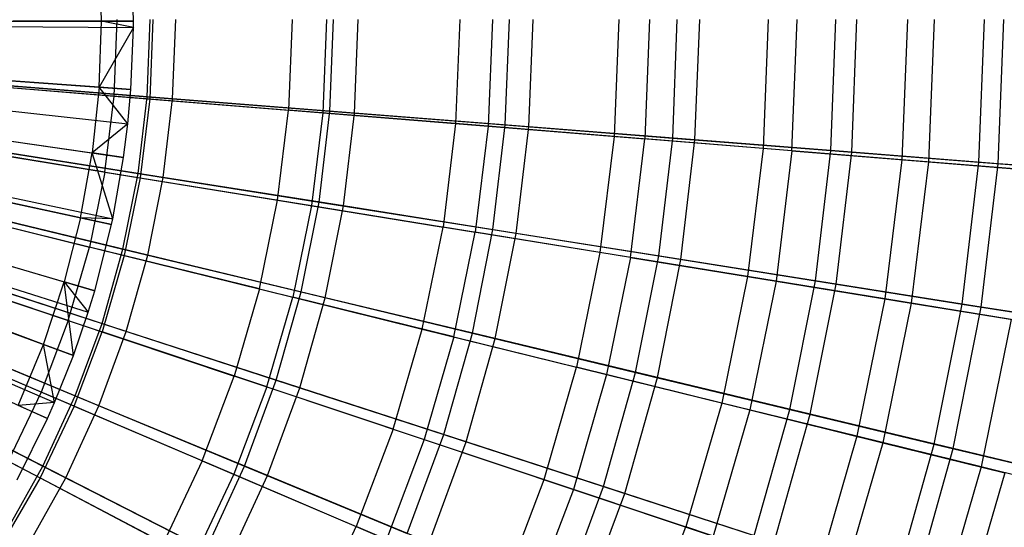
# Model space of a CAD drawing. Extents: x 0.02 to 4.75, y -2.35 to 2.37.
# Tile 107 of 131: x 3.17 to 4.07, y -0.46 to 0.01. Entities that reach past the tile are written whole.
import ezdxf

# ---------------------------------------------------------------- set-up
doc = ezdxf.new("R2010")
doc.units = 0
doc.header["$MEASUREMENT"] = 0
doc.layers.get('0').update_dxf_attribs({"color": 13, "linetype": 'CONTINUOUS'})

# ---------------------------------------------------------------- blocks, each defined once
blk = doc.blocks.new('CTLS_SNOW_BALL_ZWIS_PM_STL')
at = {"color": 0}
for p, q in [((3.24245, 0.00787, 5.07445), (3.24043, 0.0683, 5.07445)), ((3.24245, 0.00787, 5.07445), (3.24043, 0.0683, 5.07445)), ((3.2717, 0.00782, 5.06085), (3.26961, 0.07031, 5.06085)), ((3.2717, 0.00782, 5.06085), (3.26961, 0.07031, 5.06085)), ((2.56501, 0.00911, 5.27739), (3.2717, 0.00782, 5.06085)), ((2.56501, 0.00911, 5.27739), (3.2717, 0.00782, 5.06085)), ((3.25386, -0.06063, 0.74615), (3.25669, 0.00944, 0.74615)), ((3.25386, -0.06063, 0.74615), (3.25669, 0.00944, 0.74615)), ((3.28414, -0.06125, 0.67056), (3.28692, 0.00944, 0.67056)), ((3.28414, -0.06125, 0.67056), (3.28692, 0.00944, 0.67056)), ((3.28948, 0.00944, 4.94134), (3.28655, -0.06327, 4.94134)), ((3.28948, 0.00944, 4.94134), (3.28655, -0.06327, 4.94134)), ((3.30751, -0.06309, 5.02796), (3.31036, 0.00944, 5.02796)), ((3.30751, -0.06309, 5.02796), (3.31036, 0.00944, 5.02796)), ((3.41718, 0.00944, 0.82868), (3.41383, -0.07354, 0.82868)), ((3.41718, 0.00944, 0.82868), (3.41383, -0.07354, 0.82868)), ((3.44866, 0.00944, 4.85631), (3.44522, -0.07608, 4.85631)), ((3.44866, 0.00944, 4.85631), (3.44522, -0.07608, 4.85631)), ((3.4516, -0.07443, 0.7477), (3.4549, 0.00944, 0.7477)), ((3.4516, -0.07443, 0.7477), (3.4549, 0.00944, 0.7477)), ((3.47413, -0.0762, 4.94902), (3.4775, 0.00944, 4.94902)), ((3.47413, -0.0762, 4.94902), (3.4775, 0.00944, 4.94902)), ((3.57078, 0.00944, 0.92342), (3.56693, -0.0859, 0.92342)), ((3.57078, 0.00944, 0.92342), (3.56693, -0.0859, 0.92342)), ((3.60076, 0.00944, 4.75917), (3.59682, -0.08832, 4.75917)), ((3.60076, 0.00944, 4.75917), (3.59682, -0.08832, 4.75917)), ((3.61254, -0.0871, 0.83774), (3.61633, 0.00944, 0.83774)), ((3.61254, -0.0871, 0.83774), (3.61633, 0.00944, 0.83774)), ((3.63409, -0.08879, 4.85725), (3.63795, 0.00944, 4.85725)), ((3.63409, -0.08879, 4.85725), (3.63795, 0.00944, 4.85725)), ((3.71656, 0.00944, 1.02981), (3.71224, -0.09763, 1.02981)), ((3.71656, 0.00944, 1.02981), (3.71224, -0.09763, 1.02981)), ((3.74486, 0.00944, 4.65052), (3.74046, -0.09991, 4.65052)), ((3.74486, 0.00944, 4.65052), (3.74046, -0.09991, 4.65052)), ((3.76597, -0.09917, 0.94012), (3.77023, 0.00944, 0.94012)), ((3.76597, -0.09917, 0.94012), (3.77023, 0.00944, 0.94012)), ((3.78641, -0.10078, 4.75321), (3.79074, 0.00944, 4.75321)), ((3.78641, -0.10078, 4.75321), (3.79074, 0.00944, 4.75321)), ((3.85364, 0.00944, 1.14719), (3.84888, -0.10866, 1.14719)), ((3.85364, 0.00944, 1.14719), (3.84888, -0.10866, 1.14719)), ((3.87525, -0.11079, 4.53101), (3.88009, 0.00944, 4.53101)), ((3.87525, -0.11079, 4.53101), (3.88009, 0.00944, 4.53101)), ((3.91094, -0.11058, 1.05423), (3.91566, 0.00944, 1.05423)), ((3.91094, -0.11058, 1.05423), (3.91566, 0.00944, 1.05423)), ((3.93015, -0.11209, 4.63755), (3.93493, 0.00944, 4.63755)), ((3.93015, -0.11209, 4.63755), (3.93493, 0.00944, 4.63755)), ((3.98119, 0.00944, 1.27486), (3.97602, -0.11893, 1.27486)), ((3.98119, 0.00944, 1.27486), (3.97602, -0.11893, 1.27486)), ((4.00563, 0.00944, 4.40137), (4.00038, -0.12089, 4.40137)), ((4.00563, 0.00944, 4.40137), (4.00038, -0.12089, 4.40137)), ((4.04658, -0.12126, 1.17935), (4.05171, 0.00944, 1.17935)), ((4.04658, -0.12126, 1.17935), (4.05171, 0.00944, 1.17935)), ((4.06444, -0.12266, 4.51097), (4.06963, 0.00944, 4.51097)), ((4.06444, -0.12266, 4.51097), (4.06963, 0.00944, 4.51097)), ((2.56501, 0.00796, 5.27739), (3.27168, 0.00211, 5.06085)), ((2.56501, 0.00796, 5.27739), (3.27168, 0.00211, 5.06085)), ((3.24245, 0.00787, 5.07445), (3.16126, 0.00802, 5.10991)), ((3.24245, 0.00787, 5.07445), (3.16126, 0.00802, 5.10991)), ((3.24021, -0.05255, 5.07445), (3.24245, 0.00787, 5.07445)), ((3.24021, -0.05255, 5.07445), (3.24245, 0.00787, 5.07445)), ((3.27168, 0.00211, 5.06085), (3.24021, -0.05255, 5.07445)), ((3.27168, 0.00211, 5.06085), (3.24021, -0.05255, 5.07445)), ((3.27168, 0.00211, 5.06085), (3.24245, 0.00787, 5.07445)), ((3.27168, 0.00211, 5.06085), (3.24245, 0.00787, 5.07445)), ((3.2717, 0.00782, 5.06085), (3.24245, 0.00787, 5.07445)), ((3.2717, 0.00782, 5.06085), (3.24245, 0.00787, 5.07445)), ((3.26938, -0.05467, 5.06085), (3.27168, 0.00211, 5.06085)), ((3.26938, -0.05467, 5.06085), (3.27168, 0.00211, 5.06085)), ((3.27168, 0.00211, 5.06085), (3.2717, 0.00782, 5.06085)), ((3.27168, 0.00211, 5.06085), (3.2717, 0.00782, 5.06085)), ((2.56454, -0.00352, 5.27739), (3.26938, -0.05467, 5.06085)), ((2.56454, -0.00352, 5.27739), (3.26938, -0.05467, 5.06085)), ((2.56318, -0.01609, 5.27739), (3.26266, -0.11683, 5.06085)), ((2.56318, -0.01609, 5.27739), (3.26266, -0.11683, 5.06085)), ((2.56397, -0.00987, 5.27739), (3.26654, -0.08605, 5.06085)), ((2.56397, -0.00987, 5.27739), (3.26654, -0.08605, 5.06085)), ((2.56094, -0.02854, 5.27739), (3.25157, -0.17836, 5.06085)), ((2.56094, -0.02854, 5.27739), (3.25157, -0.17836, 5.06085)), ((2.56116, -0.0275, 5.27739), (3.25266, -0.17326, 5.06085)), ((2.56116, -0.0275, 5.27739), (3.25266, -0.17326, 5.06085)), ((2.55661, -0.04477, 5.27739), (3.23016, -0.25866, 5.06085)), ((2.55661, -0.04477, 5.27739), (3.23016, -0.25866, 5.06085)), ((2.55783, -0.04079, 5.27739), (3.23617, -0.23896, 5.06085)), ((2.55783, -0.04079, 5.27739), (3.23617, -0.23896, 5.06085)), ((2.55385, -0.05279, 5.27739), (3.21653, -0.29832, 5.06085)), ((2.55385, -0.05279, 5.27739), (3.21653, -0.29832, 5.06085)), ((3.08799, -0.04724, 0.67632), (3.25386, -0.06063, 0.74615)), ((3.08799, -0.04724, 0.67632), (3.25386, -0.06063, 0.74615)), ((3.11118, -0.04764, 0.6068), (3.28414, -0.06125, 0.67056)), ((3.11118, -0.04764, 0.6068), (3.28414, -0.06125, 0.67056)), ((3.12179, -0.04997, 5.01376), (3.28655, -0.06327, 4.94134)), ((3.12179, -0.04997, 5.01376), (3.28655, -0.06327, 4.94134)), ((3.30751, -0.06309, 5.02796), (3.13524, -0.04953, 5.09359)), ((3.30751, -0.06309, 5.02796), (3.13524, -0.04953, 5.09359)), ((3.24021, -0.05255, 5.07445), (3.15923, -0.04667, 5.10991)), ((3.24021, -0.05255, 5.07445), (3.15923, -0.04667, 5.10991)), ((3.24021, -0.05255, 5.07445), (3.23371, -0.11266, 5.07445)), ((3.24021, -0.05255, 5.07445), (3.23371, -0.11266, 5.07445)), ((3.26654, -0.08605, 5.06085), (3.24021, -0.05255, 5.07445)), ((3.26938, -0.05467, 5.06085), (3.24021, -0.05255, 5.07445)), ((3.26654, -0.08605, 5.06085), (3.24021, -0.05255, 5.07445)), ((3.26938, -0.05467, 5.06085), (3.24021, -0.05255, 5.07445)), ((2.55037, -0.0615, 5.27739), (3.19927, -0.34139, 5.06085)), ((2.55037, -0.0615, 5.27739), (3.19927, -0.34139, 5.06085)), ((3.24541, -0.13024, 0.74615), (3.25386, -0.06063, 0.74615)), ((3.24541, -0.13024, 0.74615), (3.25386, -0.06063, 0.74615)), ((3.25386, -0.06063, 0.74615), (3.41383, -0.07354, 0.82868)), ((3.25386, -0.06063, 0.74615), (3.41383, -0.07354, 0.82868)), ((3.26654, -0.08605, 5.06085), (3.26938, -0.05467, 5.06085)), ((3.26654, -0.08605, 5.06085), (3.26938, -0.05467, 5.06085)), ((3.27583, -0.13151, 0.67056), (3.28414, -0.06125, 0.67056)), ((3.27583, -0.13151, 0.67056), (3.28414, -0.06125, 0.67056)), ((3.28414, -0.06125, 0.67056), (3.4516, -0.07443, 0.7477)), ((3.28414, -0.06125, 0.67056), (3.4516, -0.07443, 0.7477)), ((3.29898, -0.13518, 5.02796), (3.30751, -0.06309, 5.02796)), ((3.29898, -0.13518, 5.02796), (3.30751, -0.06309, 5.02796)), ((3.47413, -0.0762, 4.94902), (3.30751, -0.06309, 5.02796)), ((3.47413, -0.0762, 4.94902), (3.30751, -0.06309, 5.02796)), ((2.54905, -0.06449, 5.27739), (3.19275, -0.35614, 5.06085)), ((2.54905, -0.06449, 5.27739), (3.19275, -0.35614, 5.06085)), ((3.28655, -0.06327, 4.94134), (3.27778, -0.13551, 4.94134)), ((3.28655, -0.06327, 4.94134), (3.27778, -0.13551, 4.94134)), ((3.28655, -0.06327, 4.94134), (3.44522, -0.07608, 4.85631)), ((3.28655, -0.06327, 4.94134), (3.44522, -0.07608, 4.85631)), ((3.40382, -0.15599, 0.82868), (3.41383, -0.07354, 0.82868)), ((3.40382, -0.15599, 0.82868), (3.41383, -0.07354, 0.82868)), ((3.56693, -0.0859, 0.92342), (3.41383, -0.07354, 0.82868)), ((3.56693, -0.0859, 0.92342), (3.41383, -0.07354, 0.82868)), ((3.44522, -0.07608, 4.85631), (3.4349, -0.16104, 4.85631)), ((3.44522, -0.07608, 4.85631), (3.4349, -0.16104, 4.85631)), ((3.44174, -0.15779, 0.7477), (3.4516, -0.07443, 0.7477)), ((3.44174, -0.15779, 0.7477), (3.4516, -0.07443, 0.7477)), ((3.44522, -0.07608, 4.85631), (3.59682, -0.08832, 4.75917)), ((3.44522, -0.07608, 4.85631), (3.59682, -0.08832, 4.75917)), ((3.4516, -0.07443, 0.7477), (3.61254, -0.0871, 0.83774)), ((3.4516, -0.07443, 0.7477), (3.61254, -0.0871, 0.83774)), ((3.46406, -0.16132, 4.94902), (3.47413, -0.0762, 4.94902)), ((3.46406, -0.16132, 4.94902), (3.47413, -0.0762, 4.94902)), ((3.63409, -0.08879, 4.85725), (3.47413, -0.0762, 4.94902)), ((3.63409, -0.08879, 4.85725), (3.47413, -0.0762, 4.94902)), ((3.26654, -0.08605, 5.06085), (3.23371, -0.11266, 5.07445)), ((3.26654, -0.08605, 5.06085), (3.23371, -0.11266, 5.07445)), ((3.26266, -0.11683, 5.06085), (3.26654, -0.08605, 5.06085)), ((3.26266, -0.11683, 5.06085), (3.26654, -0.08605, 5.06085)), ((3.56693, -0.0859, 0.92342), (3.55543, -0.18063, 0.92342)), ((3.56693, -0.0859, 0.92342), (3.55543, -0.18063, 0.92342)), ((3.71224, -0.09763, 1.02981), (3.56693, -0.0859, 0.92342)), ((3.71224, -0.09763, 1.02981), (3.56693, -0.0859, 0.92342)), ((3.59682, -0.08832, 4.75917), (3.58503, -0.18544, 4.75917)), ((3.59682, -0.08832, 4.75917), (3.58503, -0.18544, 4.75917)), ((3.59682, -0.08832, 4.75917), (3.74046, -0.09991, 4.65052)), ((3.59682, -0.08832, 4.75917), (3.74046, -0.09991, 4.65052)), ((3.60119, -0.18304, 0.83774), (3.61254, -0.0871, 0.83774)), ((3.60119, -0.18304, 0.83774), (3.61254, -0.0871, 0.83774)), ((3.61254, -0.0871, 0.83774), (3.76597, -0.09917, 0.94012)), ((3.61254, -0.0871, 0.83774), (3.76597, -0.09917, 0.94012)), ((3.62254, -0.18643, 4.85725), (3.63409, -0.08879, 4.85725)), ((3.62254, -0.18643, 4.85725), (3.63409, -0.08879, 4.85725)), ((3.78641, -0.10078, 4.75321), (3.63409, -0.08879, 4.85725)), ((3.78641, -0.10078, 4.75321), (3.63409, -0.08879, 4.85725)), ((3.71224, -0.09763, 1.02981), (3.69932, -0.20401, 1.02981)), ((3.71224, -0.09763, 1.02981), (3.69932, -0.20401, 1.02981)), ((3.84888, -0.10866, 1.14719), (3.71224, -0.09763, 1.02981)), ((3.84888, -0.10866, 1.14719), (3.71224, -0.09763, 1.02981)), ((3.75319, -0.20712, 0.94012), (3.76597, -0.09917, 0.94012)), ((3.75319, -0.20712, 0.94012), (3.76597, -0.09917, 0.94012)), ((3.76597, -0.09917, 0.94012), (3.91094, -0.11058, 1.05423)), ((3.76597, -0.09917, 0.94012), (3.91094, -0.11058, 1.05423)), ((3.24541, -0.13024, 0.74615), (3.08115, -0.10355, 0.67632)), ((3.24541, -0.13024, 0.74615), (3.08115, -0.10355, 0.67632)), ((3.10447, -0.10437, 0.6068), (3.27583, -0.13151, 0.67056)), ((3.10447, -0.10437, 0.6068), (3.27583, -0.13151, 0.67056)), ((3.29898, -0.13518, 5.02796), (3.1283, -0.10815, 5.09359)), ((3.29898, -0.13518, 5.02796), (3.1283, -0.10815, 5.09359)), ((3.15334, -0.10108, 5.10991), (3.23371, -0.11266, 5.07445)), ((3.15334, -0.10108, 5.10991), (3.23371, -0.11266, 5.07445)), ((3.72726, -0.20855, 4.65052), (3.74046, -0.09991, 4.65052)), ((3.72726, -0.20855, 4.65052), (3.74046, -0.09991, 4.65052)), ((3.87525, -0.11079, 4.53101), (3.74046, -0.09991, 4.65052)), ((3.87525, -0.11079, 4.53101), (3.74046, -0.09991, 4.65052)), ((3.77345, -0.21033, 4.75321), (3.78641, -0.10078, 4.75321)), ((3.77345, -0.21033, 4.75321), (3.78641, -0.10078, 4.75321)), ((3.93015, -0.11209, 4.63755), (3.78641, -0.10078, 4.75321)), ((3.93015, -0.11209, 4.63755), (3.78641, -0.10078, 4.75321)), ((3.11462, -0.10899, 5.01376), (3.27778, -0.13551, 4.94134)), ((3.11462, -0.10899, 5.01376), (3.27778, -0.13551, 4.94134)), ((3.22298, -0.17216, 5.07445), (3.23371, -0.11266, 5.07445)), ((3.22298, -0.17216, 5.07445), (3.23371, -0.11266, 5.07445)), ((3.25266, -0.17326, 5.06085), (3.23371, -0.11266, 5.07445)), ((3.25266, -0.17326, 5.06085), (3.23371, -0.11266, 5.07445)), ((3.26266, -0.11683, 5.06085), (3.23371, -0.11266, 5.07445)), ((3.26266, -0.11683, 5.06085), (3.23371, -0.11266, 5.07445)), ((3.25266, -0.17326, 5.06085), (3.26266, -0.11683, 5.06085)), ((3.25266, -0.17326, 5.06085), (3.26266, -0.11683, 5.06085)), ((3.84888, -0.10866, 1.14719), (3.83463, -0.226, 1.14719)), ((3.84888, -0.10866, 1.14719), (3.83463, -0.226, 1.14719)), ((3.97602, -0.11893, 1.27486), (3.84888, -0.10866, 1.14719)), ((3.97602, -0.11893, 1.27486), (3.84888, -0.10866, 1.14719)), ((3.87525, -0.11079, 4.53101), (3.86074, -0.23025, 4.53101)), ((3.87525, -0.11079, 4.53101), (3.86074, -0.23025, 4.53101)), ((3.87525, -0.11079, 4.53101), (4.00038, -0.12089, 4.40137)), ((3.87525, -0.11079, 4.53101), (4.00038, -0.12089, 4.40137)), ((3.89682, -0.22987, 1.05423), (3.91094, -0.11058, 1.05423)), ((3.89682, -0.22987, 1.05423), (3.91094, -0.11058, 1.05423)), ((3.91094, -0.11058, 1.05423), (4.04658, -0.12126, 1.17935)), ((3.91094, -0.11058, 1.05423), (4.04658, -0.12126, 1.17935)), ((3.91586, -0.23288, 4.63755), (3.93015, -0.11209, 4.63755)), ((3.91586, -0.23288, 4.63755), (3.93015, -0.11209, 4.63755)), ((4.06444, -0.12266, 4.51097), (3.93015, -0.11209, 4.63755)), ((4.06444, -0.12266, 4.51097), (3.93015, -0.11209, 4.63755)), ((3.97602, -0.11893, 1.27486), (3.96053, -0.24646, 1.27486)), ((3.97602, -0.11893, 1.27486), (3.96053, -0.24646, 1.27486)), ((4.0929, -0.12836, 1.41204), (3.97602, -0.11893, 1.27486)), ((4.0929, -0.12836, 1.41204), (3.97602, -0.11893, 1.27486)), ((4.00038, -0.12089, 4.40137), (3.98466, -0.25038, 4.40137)), ((4.00038, -0.12089, 4.40137), (3.98466, -0.25038, 4.40137)), ((4.00038, -0.12089, 4.40137), (4.11511, -0.13016, 4.26236)), ((4.00038, -0.12089, 4.40137), (4.11511, -0.13016, 4.26236)), ((4.0312, -0.25115, 1.17935), (4.04658, -0.12126, 1.17935)), ((4.0312, -0.25115, 1.17935), (4.04658, -0.12126, 1.17935)), ((4.04658, -0.12126, 1.17935), (4.17204, -0.13113, 1.31473)), ((4.04658, -0.12126, 1.17935), (4.17204, -0.13113, 1.31473)), ((4.0489, -0.25395, 4.51097), (4.06444, -0.12266, 4.51097)), ((4.0489, -0.25395, 4.51097), (4.06444, -0.12266, 4.51097)), ((4.18845, -0.13242, 4.37424), (4.06444, -0.12266, 4.51097)), ((4.18845, -0.13242, 4.37424), (4.06444, -0.12266, 4.51097)), ((3.24541, -0.13024, 0.74615), (3.23138, -0.19896, 0.74615)), ((3.24541, -0.13024, 0.74615), (3.23138, -0.19896, 0.74615)), ((3.24541, -0.13024, 0.74615), (3.40382, -0.15599, 0.82868)), ((3.24541, -0.13024, 0.74615), (3.40382, -0.15599, 0.82868)), ((3.26202, -0.2009, 0.67056), (3.27583, -0.13151, 0.67056)), ((3.26202, -0.2009, 0.67056), (3.27583, -0.13151, 0.67056)), ((3.27583, -0.13151, 0.67056), (3.44174, -0.15779, 0.7477)), ((3.27583, -0.13151, 0.67056), (3.44174, -0.15779, 0.7477)), ((3.28481, -0.20637, 5.02796), (3.29898, -0.13518, 5.02796)), ((3.28481, -0.20637, 5.02796), (3.29898, -0.13518, 5.02796)), ((3.46406, -0.16132, 4.94902), (3.29898, -0.13518, 5.02796)), ((3.46406, -0.16132, 4.94902), (3.29898, -0.13518, 5.02796)), ((3.27778, -0.13551, 4.94134), (3.26323, -0.2068, 4.94134)), ((3.27778, -0.13551, 4.94134), (3.26323, -0.2068, 4.94134)), ((3.27778, -0.13551, 4.94134), (3.4349, -0.16104, 4.85631)), ((3.27778, -0.13551, 4.94134), (3.4349, -0.16104, 4.85631)), ((3.0698, -0.15913, 0.67632), (3.23138, -0.19896, 0.74615)), ((3.0698, -0.15913, 0.67632), (3.23138, -0.19896, 0.74615)), ((3.09332, -0.1604, 0.6068), (3.26202, -0.2009, 0.67056)), ((3.09332, -0.1604, 0.6068), (3.26202, -0.2009, 0.67056)), ((3.22298, -0.17216, 5.07445), (3.14363, -0.15494, 5.10991)), ((3.22298, -0.17216, 5.07445), (3.14363, -0.15494, 5.10991)), ((3.38721, -0.23736, 0.82868), (3.40382, -0.15599, 0.82868)), ((3.38721, -0.23736, 0.82868), (3.40382, -0.15599, 0.82868)), ((3.40382, -0.15599, 0.82868), (3.55543, -0.18063, 0.92342)), ((3.40382, -0.15599, 0.82868), (3.55543, -0.18063, 0.92342)), ((3.4349, -0.16104, 4.85631), (3.41778, -0.2449, 4.85631)), ((3.4349, -0.16104, 4.85631), (3.41778, -0.2449, 4.85631)), ((3.42536, -0.24012, 0.7477), (3.44174, -0.15779, 0.7477)), ((3.42536, -0.24012, 0.7477), (3.44174, -0.15779, 0.7477)), ((3.4349, -0.16104, 4.85631), (3.58503, -0.18544, 4.75917)), ((3.4349, -0.16104, 4.85631), (3.58503, -0.18544, 4.75917)), ((3.44174, -0.15779, 0.7477), (3.60119, -0.18304, 0.83774)), ((3.44174, -0.15779, 0.7477), (3.60119, -0.18304, 0.83774)), ((3.44734, -0.24539, 4.94902), (3.46406, -0.16132, 4.94902)), ((3.44734, -0.24539, 4.94902), (3.46406, -0.16132, 4.94902)), ((3.62254, -0.18643, 4.85725), (3.46406, -0.16132, 4.94902)), ((3.62254, -0.18643, 4.85725), (3.46406, -0.16132, 4.94902)), ((3.10273, -0.16724, 5.01376), (3.26323, -0.2068, 4.94134)), ((3.10273, -0.16724, 5.01376), (3.26323, -0.2068, 4.94134)), ((3.28481, -0.20637, 5.02796), (3.11679, -0.16603, 5.09359)), ((3.28481, -0.20637, 5.02796), (3.11679, -0.16603, 5.09359)), ((3.22298, -0.17216, 5.07445), (3.20809, -0.23075, 5.07445)), ((3.22298, -0.17216, 5.07445), (3.20809, -0.23075, 5.07445)), ((3.25157, -0.17836, 5.06085), (3.22298, -0.17216, 5.07445)), ((3.25157, -0.17836, 5.06085), (3.22298, -0.17216, 5.07445)), ((3.25266, -0.17326, 5.06085), (3.22298, -0.17216, 5.07445)), ((3.25266, -0.17326, 5.06085), (3.22298, -0.17216, 5.07445)), ((3.23617, -0.23896, 5.06085), (3.25157, -0.17836, 5.06085)), ((3.23617, -0.23896, 5.06085), (3.25157, -0.17836, 5.06085)), ((3.25157, -0.17836, 5.06085), (3.25266, -0.17326, 5.06085)), ((3.25157, -0.17836, 5.06085), (3.25266, -0.17326, 5.06085)), ((3.53635, -0.27412, 0.92342), (3.55543, -0.18063, 0.92342)), ((3.53635, -0.27412, 0.92342), (3.55543, -0.18063, 0.92342)), ((3.69932, -0.20401, 1.02981), (3.55543, -0.18063, 0.92342)), ((3.69932, -0.20401, 1.02981), (3.55543, -0.18063, 0.92342)), ((3.56546, -0.2813, 4.75917), (3.58503, -0.18544, 4.75917)), ((3.56546, -0.2813, 4.75917), (3.58503, -0.18544, 4.75917)), ((3.58234, -0.2778, 0.83774), (3.60119, -0.18304, 0.83774)), ((3.58234, -0.2778, 0.83774), (3.60119, -0.18304, 0.83774)), ((3.72726, -0.20855, 4.65052), (3.58503, -0.18544, 4.75917)), ((3.72726, -0.20855, 4.65052), (3.58503, -0.18544, 4.75917)), ((3.60119, -0.18304, 0.83774), (3.75319, -0.20712, 0.94012)), ((3.60119, -0.18304, 0.83774), (3.75319, -0.20712, 0.94012)), ((3.60336, -0.28285, 4.85725), (3.62254, -0.18643, 4.85725)), ((3.60336, -0.28285, 4.85725), (3.62254, -0.18643, 4.85725)), ((3.77345, -0.21033, 4.75321), (3.62254, -0.18643, 4.85725)), ((3.77345, -0.21033, 4.75321), (3.62254, -0.18643, 4.85725)), ((3.21187, -0.26631, 0.74615), (3.23138, -0.19896, 0.74615)), ((3.21187, -0.26631, 0.74615), (3.23138, -0.19896, 0.74615)), ((3.38721, -0.23736, 0.82868), (3.23138, -0.19896, 0.74615)), ((3.38721, -0.23736, 0.82868), (3.23138, -0.19896, 0.74615)), ((3.24282, -0.26899, 0.67056), (3.26202, -0.2009, 0.67056)), ((3.24282, -0.26899, 0.67056), (3.26202, -0.2009, 0.67056)), ((3.26323, -0.2068, 4.94134), (3.24298, -0.2767, 4.94134)), ((3.26323, -0.2068, 4.94134), (3.24298, -0.2767, 4.94134)), ((3.26202, -0.2009, 0.67056), (3.42536, -0.24012, 0.7477)), ((3.26202, -0.2009, 0.67056), (3.42536, -0.24012, 0.7477)), ((3.26323, -0.2068, 4.94134), (3.41778, -0.2449, 4.85631)), ((3.26323, -0.2068, 4.94134), (3.41778, -0.2449, 4.85631)), ((3.26511, -0.27624, 5.02796), (3.28481, -0.20637, 5.02796)), ((3.26511, -0.27624, 5.02796), (3.28481, -0.20637, 5.02796)), ((3.44734, -0.24539, 4.94902), (3.28481, -0.20637, 5.02796)), ((3.44734, -0.24539, 4.94902), (3.28481, -0.20637, 5.02796)), ((3.69932, -0.20401, 1.02981), (3.67789, -0.30901, 1.02981)), ((3.69932, -0.20401, 1.02981), (3.67789, -0.30901, 1.02981)), ((3.83463, -0.226, 1.14719), (3.69932, -0.20401, 1.02981)), ((3.83463, -0.226, 1.14719), (3.69932, -0.20401, 1.02981)), ((3.73198, -0.31373, 0.94012), (3.75319, -0.20712, 0.94012)), ((3.73198, -0.31373, 0.94012), (3.75319, -0.20712, 0.94012)), ((3.75319, -0.20712, 0.94012), (3.89682, -0.22987, 1.05423)), ((3.75319, -0.20712, 0.94012), (3.89682, -0.22987, 1.05423)), ((3.21187, -0.26631, 0.74615), (3.05402, -0.21362, 0.67632)), ((3.21187, -0.26631, 0.74615), (3.05402, -0.21362, 0.67632)), ((3.07781, -0.21538, 0.6068), (3.24282, -0.26899, 0.67056)), ((3.07781, -0.21538, 0.6068), (3.24282, -0.26899, 0.67056)), ((3.13015, -0.20799, 5.10991), (3.20809, -0.23075, 5.07445)), ((3.13015, -0.20799, 5.10991), (3.20809, -0.23075, 5.07445)), ((3.72726, -0.20855, 4.65052), (3.70537, -0.31578, 4.65052)), ((3.72726, -0.20855, 4.65052), (3.70537, -0.31578, 4.65052)), ((3.72726, -0.20855, 4.65052), (3.86074, -0.23025, 4.53101)), ((3.72726, -0.20855, 4.65052), (3.86074, -0.23025, 4.53101)), ((3.75193, -0.31852, 4.75321), (3.77345, -0.21033, 4.75321)), ((3.75193, -0.31852, 4.75321), (3.77345, -0.21033, 4.75321)), ((3.91586, -0.23288, 4.63755), (3.77345, -0.21033, 4.75321)), ((3.91586, -0.23288, 4.63755), (3.77345, -0.21033, 4.75321)), ((3.08618, -0.22435, 5.01376), (3.24298, -0.2767, 4.94134)), ((3.08618, -0.22435, 5.01376), (3.24298, -0.2767, 4.94134)), ((3.26511, -0.27624, 5.02796), (3.10077, -0.22284, 5.09359)), ((3.26511, -0.27624, 5.02796), (3.10077, -0.22284, 5.09359)), ((3.18909, -0.28815, 5.07445), (3.20809, -0.23075, 5.07445)), ((3.18909, -0.28815, 5.07445), (3.20809, -0.23075, 5.07445)), ((3.23617, -0.23896, 5.06085), (3.20809, -0.23075, 5.07445)), ((3.20809, -0.23075, 5.07445), (3.23016, -0.25866, 5.06085)), ((3.21653, -0.29832, 5.06085), (3.20809, -0.23075, 5.07445)), ((3.21653, -0.29832, 5.06085), (3.20809, -0.23075, 5.07445)), ((3.20809, -0.23075, 5.07445), (3.23016, -0.25866, 5.06085)), ((3.23617, -0.23896, 5.06085), (3.20809, -0.23075, 5.07445)), ((3.83463, -0.226, 1.14719), (3.81099, -0.34182, 1.14719)), ((3.83463, -0.226, 1.14719), (3.81099, -0.34182, 1.14719)), ((3.96053, -0.24646, 1.27486), (3.83463, -0.226, 1.14719)), ((3.96053, -0.24646, 1.27486), (3.83463, -0.226, 1.14719)), ((3.86074, -0.23025, 4.53101), (3.83667, -0.34815, 4.53101)), ((3.86074, -0.23025, 4.53101), (3.83667, -0.34815, 4.53101)), ((3.86074, -0.23025, 4.53101), (3.98466, -0.25038, 4.40137)), ((3.86074, -0.23025, 4.53101), (3.98466, -0.25038, 4.40137)), ((3.87339, -0.34768, 1.05423), (3.89682, -0.22987, 1.05423)), ((3.87339, -0.34768, 1.05423), (3.89682, -0.22987, 1.05423)), ((3.89213, -0.35218, 4.63755), (3.91586, -0.23288, 4.63755)), ((3.89213, -0.35218, 4.63755), (3.91586, -0.23288, 4.63755)), ((3.89682, -0.22987, 1.05423), (4.0312, -0.25115, 1.17935)), ((3.89682, -0.22987, 1.05423), (4.0312, -0.25115, 1.17935)), ((4.0489, -0.25395, 4.51097), (3.91586, -0.23288, 4.63755)), ((4.0489, -0.25395, 4.51097), (3.91586, -0.23288, 4.63755)), ((3.23016, -0.25866, 5.06085), (3.23617, -0.23896, 5.06085)), ((3.23016, -0.25866, 5.06085), (3.23617, -0.23896, 5.06085)), ((3.38721, -0.23736, 0.82868), (3.3641, -0.31714, 0.82868)), ((3.38721, -0.23736, 0.82868), (3.3641, -0.31714, 0.82868)), ((3.38721, -0.23736, 0.82868), (3.53635, -0.27412, 0.92342)), ((3.38721, -0.23736, 0.82868), (3.53635, -0.27412, 0.92342)), ((3.40258, -0.3209, 0.7477), (3.42536, -0.24012, 0.7477)), ((3.40258, -0.3209, 0.7477), (3.42536, -0.24012, 0.7477)), ((3.42536, -0.24012, 0.7477), (3.58234, -0.2778, 0.83774)), ((3.42536, -0.24012, 0.7477), (3.58234, -0.2778, 0.83774)), ((3.39397, -0.32711, 4.85631), (3.41778, -0.2449, 4.85631)), ((3.39397, -0.32711, 4.85631), (3.41778, -0.2449, 4.85631)), ((3.56546, -0.2813, 4.75917), (3.41778, -0.2449, 4.85631)), ((3.56546, -0.2813, 4.75917), (3.41778, -0.2449, 4.85631)), ((3.42407, -0.32789, 4.94902), (3.44734, -0.24539, 4.94902)), ((3.42407, -0.32789, 4.94902), (3.44734, -0.24539, 4.94902)), ((3.60336, -0.28285, 4.85725), (3.44734, -0.24539, 4.94902)), ((3.60336, -0.28285, 4.85725), (3.44734, -0.24539, 4.94902)), ((3.96053, -0.24646, 1.27486), (3.93484, -0.37234, 1.27486)), ((3.96053, -0.24646, 1.27486), (3.93484, -0.37234, 1.27486)), ((3.98466, -0.25038, 4.40137), (3.95857, -0.37819, 4.40137)), ((3.98466, -0.25038, 4.40137), (3.95857, -0.37819, 4.40137)), ((4.07627, -0.26527, 1.41204), (3.96053, -0.24646, 1.27486)), ((4.07627, -0.26527, 1.41204), (3.96053, -0.24646, 1.27486)), ((3.98466, -0.25038, 4.40137), (4.09827, -0.26885, 4.26236)), ((3.98466, -0.25038, 4.40137), (4.09827, -0.26885, 4.26236)), ((4.00569, -0.37944, 1.17935), (4.0312, -0.25115, 1.17935)), ((4.00569, -0.37944, 1.17935), (4.0312, -0.25115, 1.17935)), ((4.0312, -0.25115, 1.17935), (4.15551, -0.27084, 1.31473)), ((4.0312, -0.25115, 1.17935), (4.15551, -0.27084, 1.31473)), ((3.18909, -0.28815, 5.07445), (3.11296, -0.25994, 5.10991)), ((3.18909, -0.28815, 5.07445), (3.11296, -0.25994, 5.10991)), ((3.21653, -0.29832, 5.06085), (3.23016, -0.25866, 5.06085)), ((3.21653, -0.29832, 5.06085), (3.23016, -0.25866, 5.06085)), ((4.02311, -0.38362, 4.51097), (4.0489, -0.25395, 4.51097)), ((4.02311, -0.38362, 4.51097), (4.0489, -0.25395, 4.51097)), ((4.17176, -0.27341, 4.37424), (4.0489, -0.25395, 4.51097)), ((4.17176, -0.27341, 4.37424), (4.0489, -0.25395, 4.51097)), ((3.187, -0.33188, 0.74615), (3.03391, -0.26666, 0.67632)), ((3.187, -0.33188, 0.74615), (3.03391, -0.26666, 0.67632)), ((3.05804, -0.26898, 0.6068), (3.21833, -0.33537, 0.67056)), ((3.05804, -0.26898, 0.6068), (3.21833, -0.33537, 0.67056)), ((3.21187, -0.26631, 0.74615), (3.187, -0.33188, 0.74615)), ((3.21187, -0.26631, 0.74615), (3.187, -0.33188, 0.74615)), ((3.21187, -0.26631, 0.74615), (3.3641, -0.31714, 0.82868)), ((3.21187, -0.26631, 0.74615), (3.3641, -0.31714, 0.82868)), ((3.21833, -0.33537, 0.67056), (3.24282, -0.26899, 0.67056)), ((3.21833, -0.33537, 0.67056), (3.24282, -0.26899, 0.67056)), ((3.24282, -0.26899, 0.67056), (3.40258, -0.3209, 0.7477)), ((3.24282, -0.26899, 0.67056), (3.40258, -0.3209, 0.7477)), ((4.07627, -0.26527, 1.41204), (4.04869, -0.4004, 1.41204)), ((4.07627, -0.26527, 1.41204), (4.04869, -0.4004, 1.41204)), ((3.23999, -0.34434, 5.02796), (3.08034, -0.27821, 5.09359)), ((3.23999, -0.34434, 5.02796), (3.08034, -0.27821, 5.09359)), ((3.21718, -0.34474, 4.94134), (3.24298, -0.2767, 4.94134)), ((3.21718, -0.34474, 4.94134), (3.24298, -0.2767, 4.94134)), ((3.23999, -0.34434, 5.02796), (3.26511, -0.27624, 5.02796)), ((3.23999, -0.34434, 5.02796), (3.26511, -0.27624, 5.02796)), ((3.39397, -0.32711, 4.85631), (3.24298, -0.2767, 4.94134)), ((3.39397, -0.32711, 4.85631), (3.24298, -0.2767, 4.94134)), ((3.42407, -0.32789, 4.94902), (3.26511, -0.27624, 5.02796)), ((3.42407, -0.32789, 4.94902), (3.26511, -0.27624, 5.02796)), ((3.5098, -0.36578, 0.92342), (3.53635, -0.27412, 0.92342)), ((3.5098, -0.36578, 0.92342), (3.53635, -0.27412, 0.92342)), ((3.53635, -0.27412, 0.92342), (3.67789, -0.30901, 1.02981)), ((3.53635, -0.27412, 0.92342), (3.67789, -0.30901, 1.02981)), ((3.55611, -0.37079, 0.83774), (3.58234, -0.2778, 0.83774)), ((3.55611, -0.37079, 0.83774), (3.58234, -0.2778, 0.83774)), ((3.58234, -0.2778, 0.83774), (3.73198, -0.31373, 0.94012)), ((3.58234, -0.2778, 0.83774), (3.73198, -0.31373, 0.94012)), ((3.21718, -0.34474, 4.94134), (3.0651, -0.27995, 5.01376)), ((3.21718, -0.34474, 4.94134), (3.0651, -0.27995, 5.01376)), ((3.1661, -0.34407, 5.07445), (3.18909, -0.28815, 5.07445)), ((3.1661, -0.34407, 5.07445), (3.18909, -0.28815, 5.07445)), ((3.19927, -0.34139, 5.06085), (3.18909, -0.28815, 5.07445)), ((3.19927, -0.34139, 5.06085), (3.18909, -0.28815, 5.07445)), ((3.21653, -0.29832, 5.06085), (3.18909, -0.28815, 5.07445)), ((3.21653, -0.29832, 5.06085), (3.18909, -0.28815, 5.07445)), ((3.56546, -0.2813, 4.75917), (3.53824, -0.37527, 4.75917)), ((3.56546, -0.2813, 4.75917), (3.53824, -0.37527, 4.75917)), ((3.56546, -0.2813, 4.75917), (3.70537, -0.31578, 4.65052)), ((3.56546, -0.2813, 4.75917), (3.70537, -0.31578, 4.65052)), ((3.57667, -0.37747, 4.85725), (3.60336, -0.28285, 4.85725)), ((3.57667, -0.37747, 4.85725), (3.60336, -0.28285, 4.85725)), ((3.75193, -0.31852, 4.75321), (3.60336, -0.28285, 4.85725)), ((3.75193, -0.31852, 4.75321), (3.60336, -0.28285, 4.85725)), ((3.19927, -0.34139, 5.06085), (3.21653, -0.29832, 5.06085)), ((3.19927, -0.34139, 5.06085), (3.21653, -0.29832, 5.06085)), ((3.64808, -0.41194, 1.02981), (3.67789, -0.30901, 1.02981)), ((3.64808, -0.41194, 1.02981), (3.67789, -0.30901, 1.02981)), ((3.70537, -0.31578, 4.65052), (3.67492, -0.4209, 4.65052)), ((3.70537, -0.31578, 4.65052), (3.67492, -0.4209, 4.65052)), ((3.81099, -0.34182, 1.14719), (3.67789, -0.30901, 1.02981)), ((3.81099, -0.34182, 1.14719), (3.67789, -0.30901, 1.02981)), ((3.70248, -0.41835, 0.94012), (3.73198, -0.31373, 0.94012)), ((3.70248, -0.41835, 0.94012), (3.73198, -0.31373, 0.94012)), ((3.70537, -0.31578, 4.65052), (3.83667, -0.34815, 4.53101)), ((3.70537, -0.31578, 4.65052), (3.83667, -0.34815, 4.53101)), ((3.73198, -0.31373, 0.94012), (3.87339, -0.34768, 1.05423)), ((3.73198, -0.31373, 0.94012), (3.87339, -0.34768, 1.05423)), ((3.03413, -0.32086, 0.6068), (3.18871, -0.39962, 0.67056)), ((3.03413, -0.32086, 0.6068), (3.18871, -0.39962, 0.67056)), ((3.33465, -0.39479, 0.82868), (3.3641, -0.31714, 0.82868)), ((3.33465, -0.39479, 0.82868), (3.3641, -0.31714, 0.82868)), ((3.5098, -0.36578, 0.92342), (3.3641, -0.31714, 0.82868)), ((3.5098, -0.36578, 0.92342), (3.3641, -0.31714, 0.82868)), ((3.37353, -0.39965, 0.7477), (3.40258, -0.3209, 0.7477)), ((3.37353, -0.39965, 0.7477), (3.40258, -0.3209, 0.7477)), ((3.40258, -0.3209, 0.7477), (3.55611, -0.37079, 0.83774)), ((3.40258, -0.3209, 0.7477), (3.55611, -0.37079, 0.83774)), ((3.72198, -0.42468, 4.75321), (3.75193, -0.31852, 4.75321)), ((3.72198, -0.42468, 4.75321), (3.75193, -0.31852, 4.75321)), ((3.89213, -0.35218, 4.63755), (3.75193, -0.31852, 4.75321)), ((3.89213, -0.35218, 4.63755), (3.75193, -0.31852, 4.75321)), ((3.03961, -0.33366, 5.01376), (3.18598, -0.41048, 4.94134)), ((3.03961, -0.33366, 5.01376), (3.18598, -0.41048, 4.94134)), ((3.2096, -0.41026, 5.02796), (3.05563, -0.33181, 5.09359)), ((3.2096, -0.41026, 5.02796), (3.05563, -0.33181, 5.09359)), ((3.187, -0.33188, 0.74615), (3.15694, -0.39524, 0.74615)), ((3.187, -0.33188, 0.74615), (3.15694, -0.39524, 0.74615)), ((3.33465, -0.39479, 0.82868), (3.187, -0.33188, 0.74615)), ((3.33465, -0.39479, 0.82868), (3.187, -0.33188, 0.74615)), ((3.39397, -0.32711, 4.85631), (3.36362, -0.40713, 4.85631)), ((3.39397, -0.32711, 4.85631), (3.36362, -0.40713, 4.85631)), ((3.39397, -0.32711, 4.85631), (3.53824, -0.37527, 4.75917)), ((3.39397, -0.32711, 4.85631), (3.53824, -0.37527, 4.75917)), ((3.3944, -0.4083, 4.94902), (3.42407, -0.32789, 4.94902)), ((3.3944, -0.4083, 4.94902), (3.42407, -0.32789, 4.94902)), ((3.57667, -0.37747, 4.85725), (3.42407, -0.32789, 4.94902)), ((3.57667, -0.37747, 4.85725), (3.42407, -0.32789, 4.94902)), ((3.19927, -0.34139, 5.06085), (3.1661, -0.34407, 5.07445)), ((3.19927, -0.34139, 5.06085), (3.1661, -0.34407, 5.07445)), ((3.18871, -0.39962, 0.67056), (3.21833, -0.33537, 0.67056)), ((3.18871, -0.39962, 0.67056), (3.21833, -0.33537, 0.67056)), ((3.19275, -0.35614, 5.06085), (3.19927, -0.34139, 5.06085)), ((3.19275, -0.35614, 5.06085), (3.19927, -0.34139, 5.06085)), ((3.21833, -0.33537, 0.67056), (3.37353, -0.39965, 0.7477)), ((3.21833, -0.33537, 0.67056), (3.37353, -0.39965, 0.7477)), ((3.81099, -0.34182, 1.14719), (3.7781, -0.45535, 1.14719)), ((3.81099, -0.34182, 1.14719), (3.7781, -0.45535, 1.14719)), ((3.93484, -0.37234, 1.27486), (3.81099, -0.34182, 1.14719)), ((3.93484, -0.37234, 1.27486), (3.81099, -0.34182, 1.14719)), ((3.19275, -0.35614, 5.06085), (3.1661, -0.34407, 5.07445)), ((3.19275, -0.35614, 5.06085), (3.1661, -0.34407, 5.07445)), ((3.21718, -0.34474, 4.94134), (3.18598, -0.41048, 4.94134)), ((3.21718, -0.34474, 4.94134), (3.18598, -0.41048, 4.94134)), ((3.2096, -0.41026, 5.02796), (3.23999, -0.34434, 5.02796)), ((3.2096, -0.41026, 5.02796), (3.23999, -0.34434, 5.02796)), ((3.21718, -0.34474, 4.94134), (3.36362, -0.40713, 4.85631)), ((3.21718, -0.34474, 4.94134), (3.36362, -0.40713, 4.85631)), ((3.3944, -0.4083, 4.94902), (3.23999, -0.34434, 5.02796)), ((3.3944, -0.4083, 4.94902), (3.23999, -0.34434, 5.02796)), ((3.83667, -0.34815, 4.53101), (3.80319, -0.46373, 4.53101)), ((3.83667, -0.34815, 4.53101), (3.80319, -0.46373, 4.53101)), ((3.83667, -0.34815, 4.53101), (3.95857, -0.37819, 4.40137)), ((3.83667, -0.34815, 4.53101), (3.95857, -0.37819, 4.40137)), ((3.84078, -0.46328, 1.05423), (3.87339, -0.34768, 1.05423)), ((3.84078, -0.46328, 1.05423), (3.87339, -0.34768, 1.05423)), ((3.87339, -0.34768, 1.05423), (4.00569, -0.37944, 1.17935)), ((3.87339, -0.34768, 1.05423), (4.00569, -0.37944, 1.17935)), ((3.16495, -0.41215, 5.06085), (3.19275, -0.35614, 5.06085)), ((3.16495, -0.41215, 5.06085), (3.19275, -0.35614, 5.06085)), ((3.85911, -0.46924, 4.63755), (3.89213, -0.35218, 4.63755)), ((3.85911, -0.46924, 4.63755), (3.89213, -0.35218, 4.63755)), ((4.02311, -0.38362, 4.51097), (3.89213, -0.35218, 4.63755)), ((4.02311, -0.38362, 4.51097), (3.89213, -0.35218, 4.63755)), ((3.5098, -0.36578, 0.92342), (3.47596, -0.455, 0.92342)), ((3.5098, -0.36578, 0.92342), (3.47596, -0.455, 0.92342)), ((3.5098, -0.36578, 0.92342), (3.64808, -0.41194, 1.02981)), ((3.5098, -0.36578, 0.92342), (3.64808, -0.41194, 1.02981)), ((3.53824, -0.37527, 4.75917), (3.50355, -0.46675, 4.75917)), ((3.53824, -0.37527, 4.75917), (3.50355, -0.46675, 4.75917)), ((3.52267, -0.46143, 0.83774), (3.55611, -0.37079, 0.83774)), ((3.52267, -0.46143, 0.83774), (3.55611, -0.37079, 0.83774)), ((3.53824, -0.37527, 4.75917), (3.67492, -0.4209, 4.65052)), ((3.53824, -0.37527, 4.75917), (3.67492, -0.4209, 4.65052)), ((3.54265, -0.46971, 4.85725), (3.57667, -0.37747, 4.85725)), ((3.54265, -0.46971, 4.85725), (3.57667, -0.37747, 4.85725)), ((3.55611, -0.37079, 0.83774), (3.70248, -0.41835, 0.94012)), ((3.55611, -0.37079, 0.83774), (3.70248, -0.41835, 0.94012)), ((3.72198, -0.42468, 4.75321), (3.57667, -0.37747, 4.85725)), ((3.72198, -0.42468, 4.75321), (3.57667, -0.37747, 4.85725)), ((3.93484, -0.37234, 1.27486), (3.89909, -0.49574, 1.27486)), ((3.93484, -0.37234, 1.27486), (3.89909, -0.49574, 1.27486)), ((3.95857, -0.37819, 4.40137), (3.92228, -0.50348, 4.40137)), ((3.95857, -0.37819, 4.40137), (3.92228, -0.50348, 4.40137)), ((4.04869, -0.4004, 1.41204), (3.93484, -0.37234, 1.27486)), ((4.04869, -0.4004, 1.41204), (3.93484, -0.37234, 1.27486)), ((3.95857, -0.37819, 4.40137), (4.07032, -0.40574, 4.26236)), ((3.95857, -0.37819, 4.40137), (4.07032, -0.40574, 4.26236)), ((3.97018, -0.50533, 1.17935), (4.00569, -0.37944, 1.17935)), ((3.97018, -0.50533, 1.17935), (4.00569, -0.37944, 1.17935)), ((3.98722, -0.51087, 4.51097), (4.02311, -0.38362, 4.51097)), ((3.98722, -0.51087, 4.51097), (4.02311, -0.38362, 4.51097)), ((4.00569, -0.37944, 1.17935), (4.12806, -0.40882, 1.31473)), ((4.00569, -0.37944, 1.17935), (4.12806, -0.40882, 1.31473)), ((4.14406, -0.41266, 4.37424), (4.02311, -0.38362, 4.51097)), ((4.14406, -0.41266, 4.37424), (4.02311, -0.38362, 4.51097)), ((3.29905, -0.46983, 0.82868), (3.15694, -0.39524, 0.74615)), ((3.29905, -0.46983, 0.82868), (3.15694, -0.39524, 0.74615)), ((3.33465, -0.39479, 0.82868), (3.29905, -0.46983, 0.82868)), ((3.33465, -0.39479, 0.82868), (3.29905, -0.46983, 0.82868)), ((3.33465, -0.39479, 0.82868), (3.47596, -0.455, 0.92342)), ((3.33465, -0.39479, 0.82868), (3.47596, -0.455, 0.92342)), ((3.15414, -0.46135, 0.67056), (3.18871, -0.39962, 0.67056)), ((3.15414, -0.46135, 0.67056), (3.18871, -0.39962, 0.67056)), ((3.18871, -0.39962, 0.67056), (3.33838, -0.47588, 0.7477)), ((3.18871, -0.39962, 0.67056), (3.33838, -0.47588, 0.7477)), ((3.33838, -0.47588, 0.7477), (3.37353, -0.39965, 0.7477)), ((3.33838, -0.47588, 0.7477), (3.37353, -0.39965, 0.7477)), ((3.37353, -0.39965, 0.7477), (3.52267, -0.46143, 0.83774)), ((3.37353, -0.39965, 0.7477), (3.52267, -0.46143, 0.83774)), ((4.04869, -0.4004, 1.41204), (4.01032, -0.53287, 1.41204)), ((4.04869, -0.4004, 1.41204), (4.01032, -0.53287, 1.41204)), ((4.07032, -0.40574, 4.26236), (4.03145, -0.53993, 4.26236)), ((4.07032, -0.40574, 4.26236), (4.03145, -0.53993, 4.26236)), ((4.15185, -0.42583, 1.55792), (4.04869, -0.4004, 1.41204)), ((4.15185, -0.42583, 1.55792), (4.04869, -0.4004, 1.41204)), ((3.18598, -0.41048, 4.94134), (3.1496, -0.4735, 4.94134)), ((3.18598, -0.41048, 4.94134), (3.1496, -0.4735, 4.94134)), ((3.17413, -0.4736, 5.02796), (3.2096, -0.41026, 5.02796)), ((3.17413, -0.4736, 5.02796), (3.2096, -0.41026, 5.02796)), ((3.18598, -0.41048, 4.94134), (3.32693, -0.48446, 4.85631)), ((3.18598, -0.41048, 4.94134), (3.32693, -0.48446, 4.85631)), ((3.35852, -0.48614, 4.94902), (3.2096, -0.41026, 5.02796)), ((3.35852, -0.48614, 4.94902), (3.2096, -0.41026, 5.02796)), ((3.36362, -0.40713, 4.85631), (3.32693, -0.48446, 4.85631)), ((3.36362, -0.40713, 4.85631), (3.32693, -0.48446, 4.85631)), ((3.35852, -0.48614, 4.94902), (3.3944, -0.4083, 4.94902)), ((3.35852, -0.48614, 4.94902), (3.3944, -0.4083, 4.94902)), ((3.36362, -0.40713, 4.85631), (3.50355, -0.46675, 4.75917)), ((3.36362, -0.40713, 4.85631), (3.50355, -0.46675, 4.75917)), ((3.54265, -0.46971, 4.85725), (3.3944, -0.4083, 4.94902)), ((3.54265, -0.46971, 4.85725), (3.3944, -0.4083, 4.94902)), ((3.61008, -0.51214, 1.02981), (3.64808, -0.41194, 1.02981)), ((3.61008, -0.51214, 1.02981), (3.64808, -0.41194, 1.02981)), ((3.64808, -0.41194, 1.02981), (3.7781, -0.45535, 1.14719)), ((3.64808, -0.41194, 1.02981), (3.7781, -0.45535, 1.14719)), ((3.67492, -0.4209, 4.65052), (3.63612, -0.52323, 4.65052)), ((3.67492, -0.4209, 4.65052), (3.63612, -0.52323, 4.65052)), ((3.66486, -0.52033, 0.94012), (3.70248, -0.41835, 0.94012)), ((3.66486, -0.52033, 0.94012), (3.70248, -0.41835, 0.94012)), ((3.67492, -0.4209, 4.65052), (3.80319, -0.46373, 4.53101)), ((3.67492, -0.4209, 4.65052), (3.80319, -0.46373, 4.53101)), ((3.70248, -0.41835, 0.94012), (3.84078, -0.46328, 1.05423)), ((3.70248, -0.41835, 0.94012), (3.84078, -0.46328, 1.05423)), ((3.6838, -0.52818, 4.75321), (3.72198, -0.42468, 4.75321)), ((3.6838, -0.52818, 4.75321), (3.72198, -0.42468, 4.75321)), ((3.85911, -0.46924, 4.63755), (3.72198, -0.42468, 4.75321)), ((3.85911, -0.46924, 4.63755), (3.72198, -0.42468, 4.75321)), ((3.43505, -0.54121, 0.92342), (3.47596, -0.455, 0.92342)), ((3.43505, -0.54121, 0.92342), (3.47596, -0.455, 0.92342)), ((3.61008, -0.51214, 1.02981), (3.47596, -0.455, 0.92342)), ((3.61008, -0.51214, 1.02981), (3.47596, -0.455, 0.92342)), ((3.73619, -0.56587, 1.14719), (3.7781, -0.45535, 1.14719)), ((3.73619, -0.56587, 1.14719), (3.7781, -0.45535, 1.14719)), ((3.89909, -0.49574, 1.27486), (3.7781, -0.45535, 1.14719)), ((3.89909, -0.49574, 1.27486), (3.7781, -0.45535, 1.14719))]:
    blk.add_line(p, q, dxfattribs=at)

msp = doc.modelspace()

# ---------------------------------------------------------------- block references
at = {"color": 0}
msp.add_blockref('CTLS_SNOW_BALL_ZWIS_PM_STL', (0, 0), dxfattribs=at)

doc.saveas('drawing.dxf')
